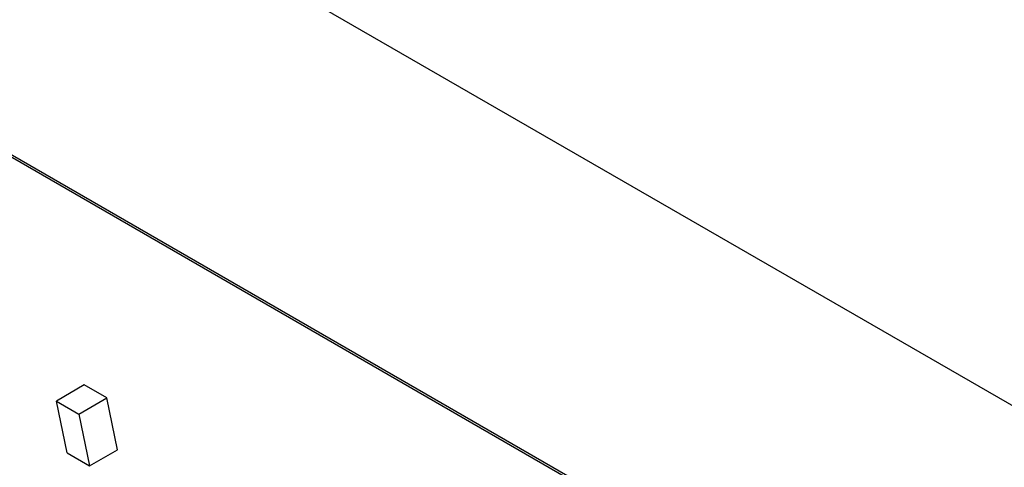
# Model space of a CAD drawing. Header units: millimetres. Extents: x -0.57 to 0.95, y -0.4 to 0.71.
# Tile 217 of 256: x 0.6137 to 0.6386, y 0.2761 to 0.2875. Entities that reach past the tile are written whole.
import ezdxf

# ---------------------------------------------------------------- set-up
doc = ezdxf.new("R2010")
doc.units = ezdxf.units.MM
doc.layers.add('FORMAT', color=7, linetype='Continuous')

msp = doc.modelspace()

# ---------------------------------------------------------------- linework, layer by layer
at = {"layer": 'FORMAT', "color": 7, "linetype": 'Continuous', "lineweight": 25}
for p, q in [((0.600951, 0.299522), (0.754079, 0.211123)), ((0.749779, 0.205335), (0.609663, 0.286222)), ((0.60972, 0.286136), (0.749836, 0.205249)), ((0.615307, 0.278206), (0.6146, 0.277798)), ((0.615873, 0.277879), (0.615307, 0.278206)), ((0.6146, 0.277798), (0.615166, 0.277471)), ((0.614875, 0.276487), (0.6146, 0.277798)), ((0.615166, 0.277471), (0.615873, 0.277879)), ((0.616148, 0.276568), (0.615873, 0.277879)), ((0.615166, 0.277471), (0.615441, 0.27616)), ((0.614875, 0.276487), (0.615441, 0.27616)), ((0.615441, 0.27616), (0.616148, 0.276568))]:
    msp.add_line(p, q, dxfattribs=at)

doc.saveas('drawing.dxf')
